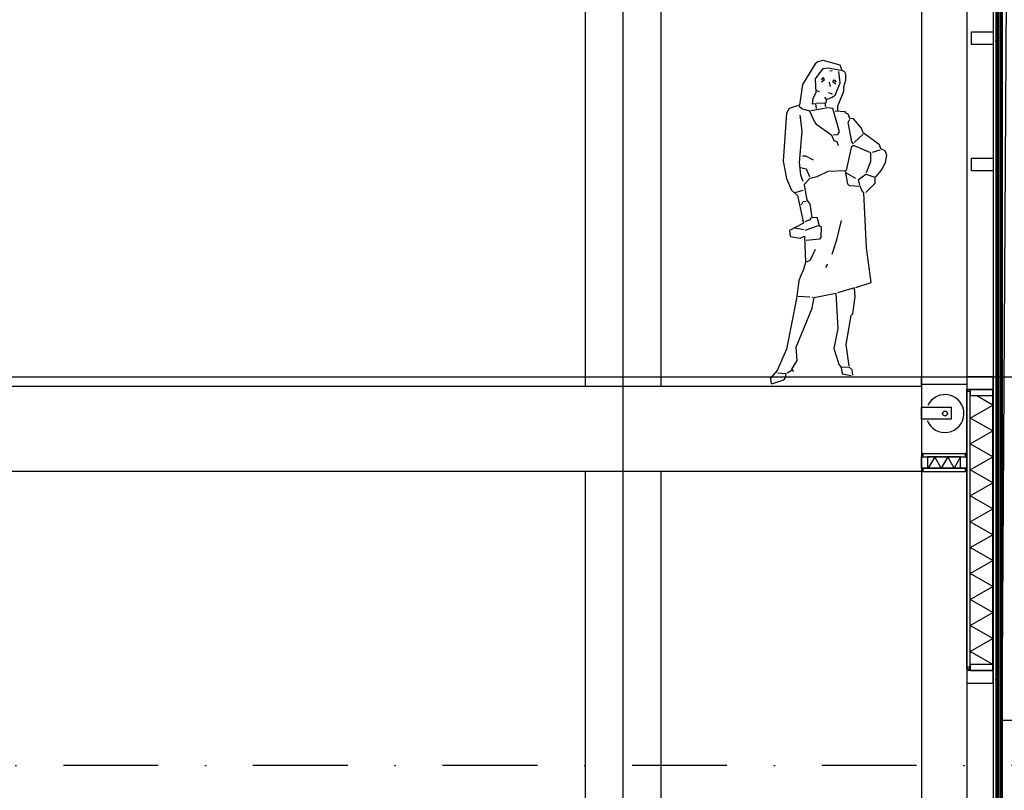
# Model space of a CAD drawing. Extents: x -18628 to 99585, y 127200 to 154480.
# Tile 47 of 59: x 68937 to 74131, y 135834 to 139900. Entities that reach past the tile are written whole.
import ezdxf

# ---------------------------------------------------------------- set-up
doc = ezdxf.new("R2010")
doc.units = 0
doc.header["$LTSCALE"] = 1000
doc.header["$MEASUREMENT"] = 0
doc.linetypes.add('DASHDOT', pattern=[1, 0.5, -0.25, 0, -0.25])
doc.linetypes.add('DOT', pattern=[0.25, 0, -0.25])
doc.layers.add('B02', color=7, linetype='CONTINUOUS')
doc.layers.add('B03', color=7, linetype='CONTINUOUS')

msp = doc.modelspace()

# ---------------------------------------------------------------- linework, layer by layer
at = {"layer": 'B02', "color": 5, "linetype": 'Continuous'}
msp.add_line((72119.5, 151575.7), (72119.5, 127199.8), dxfattribs=at)
at = {"layer": 'B02', "color": 5, "linetype": 'DASHDOT'}
for p, q in [((-15111, 138016), (89669.6, 138016)), ((89669.6, 135966), (67314, 135966))]:
    msp.add_line(p, q, dxfattribs=at)
at = {"layer": 'B03', "color": 1, "linetype": 'Continuous'}
for p, q in [((71919.5, 141516), (71919.5, 137966)), ((72319.5, 141516), (72319.5, 137966)), ((74085.5, 140456), (74085.5, 132644)), ((74097.5, 140456), (74097.5, 132644)), ((74107.5, 140456), (74107.5, 132644)), ((74119.5, 140456), (74119.5, 132644)), ((73134.8, 139588.1), (73174.9, 139642.5)), ((73174.9, 139642.5), (73202.2, 139645.7)), ((73202.2, 139645.7), (73270.6, 139632.9)), ((73210.4, 139631), (73223.4, 139632.5)), ((73265.1, 139566.8), (73258.1, 139627.4)), ((73138.1, 139515.5), (73134.8, 139588.1)), ((73175.9, 139594.7), (73165.5, 139582.8)), ((73166.8, 139572.6), (73182.3, 139584.9)), ((73182.3, 139584.9), (73175.9, 139594.7)), ((73213.3, 139548.3), (73208.2, 139570.9)), ((73226.1, 139572.9), (73232.6, 139582.7)), ((73241.6, 139560.6), (73226.1, 139572.9)), ((73232.6, 139582.7), (73243, 139570.8)), ((73238.2, 139502.3), (73265.1, 139566.8)), ((73122.3, 139486.6), (73138.1, 139515.5)), ((73156.7, 139520.2), (73142, 139525.1)), ((73202.2, 139516.5), (73223.2, 139508.5)), ((73223, 139490.5), (73238.2, 139502.3)), ((73119.4, 139454.5), (73122.3, 139486.6)), ((73137.3, 139456.6), (73119.4, 139454.5)), ((73140.2, 139431.2), (73137.3, 139456.6)), ((73185.2, 139459.5), (73140.7, 139457)), ((73193.5, 139479.6), (73184.2, 139491.1)), ((73189.9, 139440.9), (73185.2, 139459.5)), ((73191.7, 139460.3), (73193.5, 139479.6)), ((73198.5, 139480.2), (73223, 139490.5)), ((73063.4, 139429), (73049.4, 139441.5)), ((73065, 139313.9), (73054.6, 139395.8)), ((73104.5, 139417.1), (73063.4, 139429)), ((73125.6, 139369.7), (73104.5, 139417.1)), ((73201.1, 139435.7), (73110.9, 139418.8)), ((73226.7, 139431.1), (73201.1, 139435.7)), ((73261.4, 139308.2), (73226.7, 139431.1)), ((73293.2, 139413), (73238.9, 139416.9)), ((73141.9, 139345.9), (73125.6, 139369.7)), ((73221.3, 139289.5), (73141.9, 139345.9)), ((73307, 139358.2), (73316.7, 139374.9)), ((73326.3, 139255.7), (73307, 139358.2)), ((73049.9, 139146.1), (73065, 139313.9)), ((73233.7, 139260.2), (73221.3, 139289.5)), ((73227.6, 139291.8), (73252.9, 139294.7)), ((73252.9, 139294.7), (73261.4, 139308.2)), ((73339.3, 139251.7), (73385.5, 139296.7)), ((73248.3, 139255.4), (73233.7, 139260.2)), ((73255.7, 139234.6), (73248.3, 139255.4)), ((73336.1, 139236.2), (73322.2, 139225.6)), ((73335.1, 139245.2), (73326.3, 139255.7)), ((73427.5, 139198.4), (73336.1, 139236.2)), ((73322.2, 139225.6), (73296.4, 139103.9)), ((73427.6, 139153.6), (73427.5, 139198.4)), ((73434.8, 139200.2), (73475.5, 139213.9)), ((73057.6, 139079.1), (73049.9, 139146.1)), ((73084.4, 139179.3), (73066.2, 139179.7)), ((73125.1, 139158.3), (73084.4, 139179.3)), ((73403.8, 139093), (73427.6, 139153.6)), ((73088.1, 139112.2), (73055.6, 139118.6)), ((73104.2, 139071.8), (73088.1, 139112.2)), ((73200.7, 139099.5), (73142.6, 139070.7)), ((73292.4, 139103.4), (73200.7, 139099.5)), ((73304.6, 139031.8), (73292.4, 139103.4)), ((73348.4, 139062.5), (73297.8, 139090.9)), ((73070, 139045.8), (73057.6, 139079.1)), ((73105.3, 139062.9), (73075.8, 139029.8)), ((73075.8, 139029.8), (73079.6, 138997)), ((73142.6, 139070.7), (73105.3, 139062.9)), ((73314.6, 139023.9), (73304.6, 139031.8)), ((73024.3, 138987.2), (73039.2, 138972.5)), ((73028.3, 138987.7), (73069, 139001.4)), ((73079.6, 138997), (73090, 138949.9)), ((73369.8, 139020.2), (73314.6, 139023.9)), ((73374.9, 139009.5), (73369.8, 139020.2)), ((73061.3, 138923.5), (73069.5, 138940)), ((73069.5, 138940), (73084.8, 138942.8)), ((73090, 138949.9), (73105.8, 138926.1)), ((73105.8, 138926.1), (73116.2, 138856.8)), ((73072.1, 138837.7), (73067, 138838.6)), ((73080.4, 138836.1), (73108.4, 138845.8)), ((73108.4, 138845.8), (73111.3, 138856.2)), ((73116.2, 138856.8), (73142.7, 138858.8)), ((73142.7, 138858.8), (73154.4, 138813.9)), ((73247.5, 138738.9), (73271.6, 138840.3)), ((73074, 138790.6), (73026.2, 138799.7)), ((73080.2, 138788.8), (73150.4, 138813.4)), ((73154.4, 138813.9), (73164.2, 138807.4)), ((73164.2, 138807.4), (73163.8, 138753.5)), ((73156, 138742.6), (73086.4, 138734.6)), ((73163.8, 138753.5), (73156, 138742.6)), ((73222.9, 138663.2), (73247.5, 138738.9)), ((73108.7, 138632.5), (73135.4, 138688.9)), ((73089.2, 138622.2), (73108.7, 138632.5)), ((73188.7, 138592.8), (73199.2, 138610.6)), ((73105.4, 138436.4), (73043.7, 138439.4)), ((73117.1, 138435.2), (73120.6, 138435.6)), ((72985.1, 138036.1), (73007.5, 138051.7)), ((73312.7, 138067.5), (73274.6, 138065.7)), ((73328.4, 138052.7), (73312.7, 138067.5)), ((73331.6, 138024.9), (73328.4, 138052.7)), ((67219.5, 138016), (73694.5, 138016)), ((73694.5, 138016), (73932.5, 138016)), ((73694.5, 137976), (73694.5, 138016)), ((73932.5, 138016), (73932.5, 137976)), ((73932.5, 137976), (73694.5, 137976)), ((73950.5, 136499), (73950.5, 137917)), ((74070.5, 136499), (74070.5, 137917)), ((73694.5, 137855.1), (73851, 137855.1)), ((73694.5, 137792), (73694.5, 137855.1)), ((73851, 137855.1), (73851, 137792)), ((73851, 137792), (73694.5, 137792)), ((73900.5, 137594), (73726.5, 137594)), ((73900.5, 137534), (73726.5, 137534)), ((71919.5, 137516), (71919.5, 132666)), ((72319.5, 137516), (72319.5, 132666)), ((74119.5, 136857), (74119.5, 136852)), ((74119.5, 136857), (74119.5, 136852))]:
    msp.add_line(p, q, dxfattribs=at)
at = {"layer": 'B03', "color": 5, "linetype": 'Continuous'}
for p, q in [((73694.5, 141515.9), (73694.5, 132666)), ((73932.5, 140503), (73932.5, 132686)), ((74071.5, 140503), (74071.5, 132886)), ((74091.5, 140456), (74091.5, 132644)), ((74113.5, 140456), (74113.5, 132644)), ((74070.5, 137867), (73982.9, 137917.4))]:
    msp.add_line(p, q, dxfattribs=at)
at = {"layer": 'B03', "color": 253, "linetype": 'Continuous'}
for p, q in [((74119.5, 136202), (74145, 140594)), ((75107.5, 136202), (74119.5, 136202))]:
    msp.add_line(p, q, dxfattribs=at)
at = {"layer": 'B03', "color": 7, "linetype": 'Continuous'}
for p, q in [((73957.5, 139836), (74071.5, 139836)), ((73957.5, 139769), (73957.5, 139836)), ((74071.5, 139836), (74071.5, 139769)), ((74071.5, 139769), (73957.5, 139769)), ((73957.5, 139169), (74071.5, 139169)), ((73957.5, 139102), (73957.5, 139169)), ((74071.5, 139169), (74071.5, 139102)), ((74071.5, 139102), (73957.5, 139102)), ((74071.5, 138016), (73932.5, 138016)), ((73932.5, 138016), (73932.5, 137949)), ((74071.5, 137949), (74071.5, 138016)), ((73932.5, 137949), (74071.5, 137949)), ((73932.5, 136475), (73932.5, 137949)), ((73932.5, 137949), (73950.5, 137949)), ((73950.5, 136475), (73950.5, 137949)), ((74070.5, 137949), (73950.5, 137949)), ((73950.5, 137949), (73950.5, 137917)), ((74070.5, 137917), (74070.5, 137949)), ((73950.5, 137917), (74070.5, 137917)), ((73694.5, 137612), (73932.5, 137612)), ((73694.5, 137612), (73694.5, 137594)), ((73694.5, 137534), (73694.5, 137594)), ((73694.5, 137594), (73726.5, 137594)), ((73694.5, 137594), (73932.5, 137594)), ((73726.5, 137594), (73726.5, 137534)), ((73900.5, 137534), (73900.5, 137594)), ((73900.5, 137594), (73932.5, 137594)), ((73932.5, 137612), (73932.5, 137594)), ((73932.5, 137594), (73932.5, 137534)), ((73694.5, 137534), (73932.5, 137534)), ((73694.5, 137534), (73694.5, 137516)), ((73726.5, 137534), (73694.5, 137534)), ((73932.5, 137534), (73900.5, 137534)), ((73932.5, 137534), (73932.5, 137516)), ((73694.5, 137516), (73932.5, 137516)), ((74070.5, 136499), (73950.5, 136499)), ((73950.5, 136499), (73950.5, 136467)), ((74070.5, 136467), (74070.5, 136499)), ((73932.5, 136475), (73950.5, 136475)), ((74071.5, 136467), (73932.5, 136467)), ((73932.5, 136467), (73932.5, 136400)), ((73950.5, 136467), (74070.5, 136467)), ((74071.5, 136400), (74071.5, 136467)), ((73932.5, 136400), (74071.5, 136400))]:
    msp.add_line(p, q, dxfattribs=at)
at = {"layer": 'B03', "color": 7, "linetype": 'DOT'}
for p, q in [((74115.6, 139804), (74085.5, 139788.2)), ((74085.5, 139788.2), (74386.4, 139214.5)), ((74416.6, 139230.3), (74115.6, 139804)), ((74115.6, 136435), (74085.5, 136419.2)), ((74416.6, 135861.3), (74115.6, 136435)), ((74085.5, 136419.2), (74386.4, 135845.5))]:
    msp.add_line(p, q, dxfattribs=at)
at = {"layer": 'B03', "color": 2, "linetype": 'Continuous'}
for p, q in [((57604.5, 137966), (73694.5, 137966)), ((73694.5, 137966), (73694.5, 137516)), ((73694.5, 137516), (57604.5, 137516))]:
    msp.add_line(p, q, dxfattribs=at)
at = {"layer": 'B03', "color": 1, "linetype": 'Continuous'}
for points in [[(73252.6, 139417.2), (73252.6, 139445.2), (73269.6, 139487.2), (73283.6, 139522.2), (73283.6, 139545.2), (73294.7, 139580.2), (73294.7, 139608.5), (73291.9, 139622.7), (73275.8, 139631.9), (73264.9, 139660.4), (73176.1, 139685), (73147.7, 139677.7), (73133.3, 139667), (73066.8, 139558.2), (73049.6, 139449.1), (72996.7, 139431.4), (72981.9, 139406.6), (72964.6, 139153), (72982.5, 139063), (73007.7, 139000.4), (73024.3, 138987.2)], [(73453.7, 139070.5), (73483.8, 139106.2), (73504.8, 139146.8), (73510.9, 139185.8), (73501.9, 139207.9), (73479.1, 139217.8), (73472.6, 139239.2), (73386.3, 139303.4), (73376.9, 139328), (73335.6, 139377.1), (73316.3, 139378.4), (73307.1, 139402), (73289.6, 139411.2)], [(73369.1, 139026.6), (73361.7, 139056.5), (73400.7, 139085.1), (73447.2, 139069.8), (73448.6, 139035.7), (73400.2, 138987.9)], [(73347.8, 138486.7), (73427.8, 138513), (73404.3, 138696.5), (73390.3, 138986.8), (73383.1, 138992), (73374.9, 139009.5)], [(73039.2, 138972.5), (73071.7, 138826.3), (72997.2, 138788.4), (73000.9, 138756.6), (73054.2, 138747.5), (73077.7, 138758.6), (73083, 138619), (73070.7, 138581.9), (73055.5, 138546.9), (73046.9, 138521.8), (73034.9, 138428.3), (72982.2, 138162.6), (72932.2, 138049.7), (72897.1, 138009.4), (72900.5, 137979.1)], [(73020.9, 138044.2), (73010.4, 138057.1), (73037.4, 138102.5), (73033.5, 138172), (73117.2, 138377.3), (73127.2, 138434.8), (73242.4, 138458), (73252.3, 138270), (73231, 138165.4), (73257.1, 138082.8), (73270.6, 138065.2), (73275.6, 138031.1), (73323.8, 138022.5)], [(73312, 138073.5), (73296.6, 138186), (73323.8, 138339.5), (73331.4, 138348.5), (73344.3, 138438), (73341.3, 138486), (73251.3, 138459.1)], [(72904.5, 137979.6), (72968.6, 138000), (72977.4, 138011.1), (72980, 138032), (72936.5, 138034.6)]]:
    msp.add_lwpolyline(points, dxfattribs=at)
at = {"layer": 'B03', "color": 5, "linetype": 'Continuous'}
for points in [[(73950.5, 137940), (73950.5, 137949), (73932.5, 137949), (73932.5, 137940)], [(73694.5, 137594), (73703.5, 137594), (73703.5, 137612), (73694.5, 137612)], [(73923.5, 137594), (73932.5, 137594), (73932.5, 137612), (73923.5, 137612)], [(73694.5, 137516), (73703.5, 137516), (73703.5, 137534), (73694.5, 137534)], [(73923.5, 137516), (73932.5, 137516), (73932.5, 137534), (73923.5, 137534)], [(73950.5, 136475), (73950.5, 136484), (73932.5, 136484), (73932.5, 136475)]]:
    msp.add_lwpolyline(points, close=True, dxfattribs=at)
for points in [[(74070.5, 137730.2), (73950.5, 137798.6), (74070.5, 137867)], [(74070.5, 137593.4), (73950.5, 137661.8), (74070.5, 137730.2)], [(73763.7, 137594), (73729.5, 137534), (73726.5, 137539.4)], [(73832.1, 137594), (73797.9, 137534), (73763.7, 137594)], [(73900.5, 137594), (73866.3, 137534), (73832.1, 137594)], [(74070.5, 137456.6), (73950.5, 137525), (74070.5, 137593.4)], [(74070.5, 137319.8), (73950.5, 137388.2), (74070.5, 137456.6)], [(74070.5, 137183), (73950.5, 137251.4), (74070.5, 137319.8)], [(74070.5, 137046.2), (73950.5, 137114.6), (74070.5, 137183)], [(74070.5, 136909.4), (73950.5, 136977.8), (74070.5, 137046.2)], [(74070.5, 136772.6), (73950.5, 136841), (74070.5, 136909.4)], [(74070.5, 136635.8), (73950.5, 136704.2), (74070.5, 136772.6)], [(74070.5, 136499), (73950.5, 136567.4), (74070.5, 136635.8)]]:
    msp.add_lwpolyline(points, dxfattribs=at)
at = {"layer": 'B03', "color": 1, "linetype": 'Continuous'}
msp.add_circle((73817.8, 137822), 13, dxfattribs=at)
at = {"layer": 'B03', "color": 2, "linetype": 'Continuous'}
msp.add_arc((73817.8, 137822), 100, 201.1073, 154.4544, dxfattribs=at)

doc.saveas('drawing.dxf')
